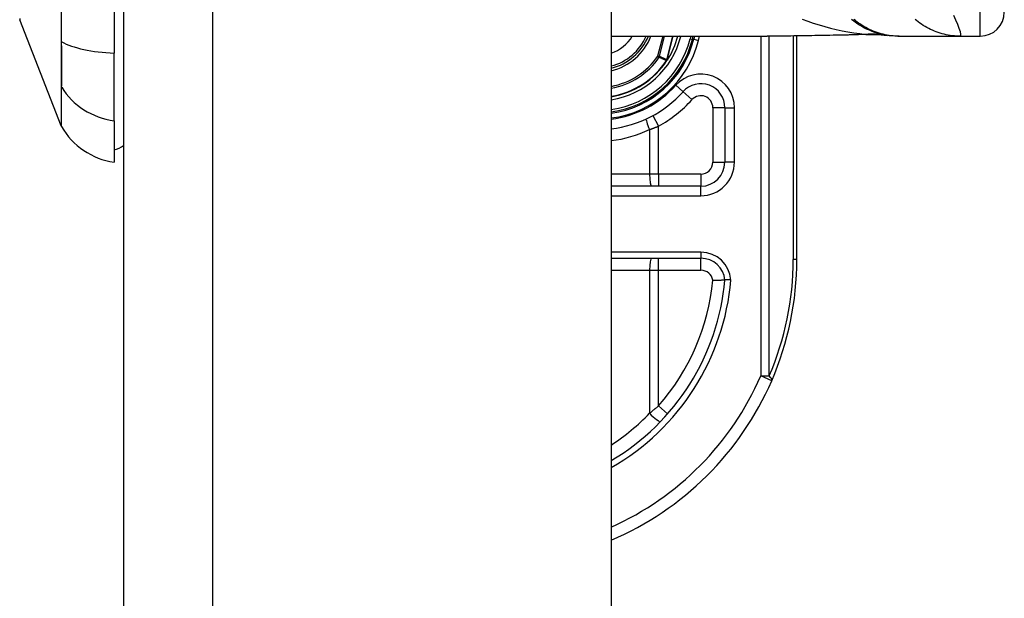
# Model space of a CAD drawing. Header units: inches. Extents: x 4.2 to 80.3, y 5.9 to 52.3.
# Tile 66 of 72: x 60.3 to 62.4, y 35 to 36.2. Entities that reach past the tile are written whole.
import ezdxf

# ---------------------------------------------------------------- set-up
doc = ezdxf.new("R2010")
doc.units = ezdxf.units.IN
doc.header["$LTSCALE"] = 5.125904
doc.header["$MEASUREMENT"] = 0
doc.layers.add('Visible Edges(ANSI)', color=7, linetype='Continuous', lineweight=25)
doc.layers.add('Visible Tangent Edges(ANSI)', color=7, linetype='Continuous', lineweight=25)

msp = doc.modelspace()

# ---------------------------------------------------------------- linework, layer by layer
at = {"layer": 'Visible Edges(ANSI)'}
for p, q in [((60.5495, 41.9697), (60.5495, 16.8693)), ((61.5787, 41.9697), (61.5787, 16.8693)), ((60.5293, 37.2197), (60.5293, 36.1603)), ((60.4175, 36.0071), (60.3305, 36.2309)), ((61.5787, 36.1962), (61.908, 36.1962)), ((61.75, 36.1893), (61.7517, 36.1962)), ((61.7543, 36.1962), (61.7527, 36.1896)), ((61.9704, 35.7251), (61.9704, 36.1966)), ((62.1835, 36.1962), (62.1866, 36.1962)), ((62.1866, 36.1962), (62.3158, 36.1962)), ((62.3158, 36.1962), (62.3577, 36.1962)), ((60.5293, 36.0178), (60.5293, 36.1603)), ((61.6969, 36.1456), (61.6961, 36.1446)), ((61.8185, 36.0453), (61.8185, 35.9303)), ((60.5293, 36.0178), (60.5293, 35.9303)), ((61.7678, 35.8796), (61.5787, 35.8796)), ((61.5787, 35.7277), (61.7681, 35.7277))]:
    msp.add_line(p, q, dxfattribs=at)
at = {"layer": 'Visible Edges(ANSI)', "flags": 128}
for points in [[(62.1835, 36.1962), (62.1775, 36.1963), (62.1715, 36.1966), (62.1655, 36.1972), (62.1594, 36.1981), (62.1533, 36.1992), (62.1473, 36.2006), (62.1413, 36.2022), (62.1353, 36.204), (62.1294, 36.2062), (62.1235, 36.2085), (62.1178, 36.2111), (62.1121, 36.214), (62.1066, 36.2171), (62.1012, 36.2204), (62.096, 36.2239), (62.091, 36.2276), (62.0861, 36.2315)], [(62.0605, 36.1981), (62.0217, 36.1974), (61.9833, 36.1968), (61.9453, 36.1964), (61.908, 36.1962)], [(62.1224, 36.1998), (62.0918, 36.1987), (62.0605, 36.1981)], [(62.1224, 36.1998), (62.1419, 36.1997), (62.1614, 36.1978)], [(61.697, 36.1457), (61.6969, 36.1456), (61.6969, 36.1456), (61.6968, 36.1456), (61.6968, 36.1455), (61.6967, 36.1455), (61.6967, 36.1454), (61.6966, 36.1454), (61.6966, 36.1454), (61.6965, 36.1453), (61.6965, 36.1453), (61.6964, 36.1453), (61.6963, 36.1452), (61.6963, 36.1452), (61.6962, 36.1452), (61.6962, 36.1451), (61.6961, 36.1451), (61.696, 36.1451), (61.696, 36.1451), (61.6959, 36.145), (61.6959, 36.145), (61.6958, 36.145), (61.6958, 36.145), (61.6957, 36.1449), (61.6956, 36.1449)], [(61.6972, 36.1459), (61.6972, 36.1459), (61.6972, 36.1459), (61.6971, 36.1459), (61.6971, 36.1459), (61.6971, 36.1459), (61.6971, 36.1459), (61.6971, 36.1458), (61.6971, 36.1458), (61.6971, 36.1458), (61.6971, 36.1458), (61.6971, 36.1458), (61.6971, 36.1458), (61.6971, 36.1458), (61.6971, 36.1458), (61.6971, 36.1458), (61.697, 36.1458), (61.697, 36.1458), (61.697, 36.1457), (61.697, 36.1457), (61.697, 36.1457), (61.697, 36.1457), (61.697, 36.1457), (61.697, 36.1457), (61.697, 36.1457)], [(61.793, 35.6813), (61.7947, 35.6814), (61.7963, 35.6815), (61.798, 35.6815), (61.7996, 35.6815), (61.8012, 35.6816), (61.8027, 35.6816), (61.8043, 35.6816), (61.8057, 35.6817), (61.8072, 35.6817), (61.8085, 35.6817), (61.8098, 35.6817), (61.811, 35.6817), (61.8122, 35.6818), (61.8132, 35.6818), (61.8142, 35.6818), (61.8151, 35.6818), (61.8159, 35.6818), (61.8165, 35.6818), (61.8171, 35.6818), (61.8176, 35.6818), (61.818, 35.6818), (61.8183, 35.6818), (61.8184, 35.6818), (61.8185, 35.6818)], [(61.8312, 35.6818), (61.8304, 35.6818), (61.8295, 35.6818), (61.8287, 35.6818), (61.8279, 35.6818), (61.8271, 35.6818), (61.8263, 35.6818), (61.8256, 35.6818), (61.8249, 35.6818), (61.8242, 35.6818), (61.8235, 35.6818), (61.8228, 35.6818), (61.8222, 35.6818), (61.8217, 35.6818), (61.8211, 35.6818), (61.8206, 35.6818), (61.8202, 35.6818), (61.8198, 35.6818), (61.8195, 35.6818), (61.8192, 35.6818), (61.8189, 35.6818), (61.8187, 35.6818), (61.8186, 35.6818), (61.8185, 35.6818), (61.8185, 35.6818)]]:
    msp.add_lwpolyline(points, dxfattribs=at)
at = {"layer": 'Visible Edges(ANSI)'}
for centre, radius, start, end in [((62.3577, 36.2468), 0.0506, 270, 0), ((60.3364, 36.2332), 0.00633, 180.2088, 201.2505), ((61.5511, 36.2397), 0.1145, 283.9794, 337.6397), ((61.5511, 36.2397), 0.2078, 277.6503, 346.0291), ((61.5511, 36.2397), 0.2052, 277.7468, 345.776), ((61.5511, 36.2397), 0.1736, 327.2981, 345.4721), ((61.5511, 36.2397), 0.1734, 279.1773, 326.7398), ((61.5511, 36.2397), 0.2406, 276.5969, 318.1031), ((61.7678, 36.0453), 0.0506, 0, 138.1031), ((60.4293, 36.0117), 0.0127, 201.2505, 209.7291), ((60.5503, 36.0808), 0.1519, 209.7291, 262.0587), ((60.5191, 36.0062), 0.0506, 281.537, 306.8699), ((61.7678, 35.9303), 0.0506, 270, 0), ((61.7681, 35.677), 0.0506, 5.3938, 90), ((61.3272, 35.7251), 0.6432, 336.5561, 0), ((61.3272, 35.7251), 0.4932, 300.6602, 354.9569), ((61.3272, 35.7251), 0.6432, 293.0167, 336.5561)]:
    msp.add_arc(centre, radius, start, end, dxfattribs=at)
at = {"layer": 'Visible Tangent Edges(ANSI)'}
for p, q in [((60.7374, 16.8693), (60.7374, 41.9697)), ((62.3577, 36.1962), (62.3577, 36.4494)), ((60.4174, 36.1857), (60.4174, 36.1852)), ((61.6873, 36.1962), (61.6766, 36.1541)), ((61.6805, 36.1531), (61.6914, 36.1962)), ((61.7086, 36.1962), (61.6959, 36.1463)), ((61.6961, 36.1462), (61.7088, 36.1962)), ((61.7253, 36.1956), (61.7229, 36.1962)), ((61.7253, 36.1956), (61.7254, 36.1962)), ((61.7465, 36.1962), (61.745, 36.1906)), ((61.745, 36.1906), (61.75, 36.1893)), ((61.7527, 36.1896), (61.7502, 36.1902)), ((61.7527, 36.1896), (61.7625, 36.1871)), ((61.7625, 36.1871), (61.7648, 36.1962)), ((61.8941, 36.1962), (61.8941, 35.4793)), ((61.912, 35.4793), (61.912, 36.1962)), ((61.963, 36.1965), (61.963, 35.7251)), ((61.6805, 36.1531), (61.6766, 36.1541)), ((61.6766, 36.1541), (61.6799, 36.1519)), ((61.6953, 36.1451), (61.6956, 36.1449)), ((61.6956, 36.1456), (61.6958, 36.1455)), ((61.6956, 36.1449), (61.6961, 36.1446)), ((61.6959, 36.1463), (61.6961, 36.1462)), ((60.4174, 36.0911), (60.4174, 36.0909)), ((61.7301, 36.0791), (61.7151, 36.0926)), ((61.7301, 36.0791), (61.749, 36.0622)), ((61.8185, 36.0453), (61.7932, 36.0453)), ((61.7932, 36.0453), (61.7932, 35.9303)), ((61.8185, 36.0453), (61.8388, 36.0453)), ((61.8388, 35.9303), (61.8388, 36.0453)), ((61.6665, 36.0286), (61.6786, 36.0064)), ((61.6594, 35.9991), (61.6594, 35.9049)), ((61.6786, 35.9049), (61.6786, 36.0064)), ((61.7932, 35.9303), (61.8185, 35.9303)), ((61.8388, 35.9303), (61.8185, 35.9303)), ((61.6594, 35.9049), (61.5787, 35.9049)), ((61.6786, 35.9049), (61.6594, 35.9049)), ((61.6786, 35.9049), (61.6786, 35.8796)), ((61.7678, 35.9049), (61.6786, 35.9049)), ((61.7678, 35.9049), (61.7678, 35.8796)), ((61.7678, 35.8594), (61.7678, 35.8796)), ((61.5787, 35.8594), (61.7678, 35.8594)), ((61.7681, 35.7403), (61.5787, 35.7403)), ((61.6786, 35.7024), (61.6786, 35.7277)), ((61.7681, 35.7403), (61.7681, 35.7277)), ((61.7681, 35.7024), (61.7681, 35.7277)), ((61.9704, 35.7251), (61.963, 35.7251)), ((61.5787, 35.7024), (61.6594, 35.7024)), ((61.6594, 35.7024), (61.6786, 35.7024)), ((61.6594, 35.7024), (61.6594, 35.4006)), ((61.6786, 35.7024), (61.7681, 35.7024)), ((61.6786, 35.4163), (61.6786, 35.7024)), ((61.8941, 35.4793), (61.912, 35.4793)), ((61.9173, 35.4692), (61.8941, 35.4793)), ((61.6786, 35.4163), (61.6977, 35.3996))]:
    msp.add_line(p, q, dxfattribs=at)
at = {"layer": 'Visible Tangent Edges(ANSI)', "flags": 128}
for points in [[(60.4186, 36.1843), (60.4186, 36.225), (60.4185, 36.2662)], [(60.4174, 36.2467), (60.4174, 36.2263), (60.4174, 36.206), (60.4174, 36.1857)], [(61.9816, 36.2318), (61.9933, 36.2275), (62.0052, 36.2235), (62.0172, 36.2198), (62.0293, 36.2163), (62.0414, 36.2132), (62.0537, 36.2103), (62.066, 36.2077), (62.0784, 36.2053), (62.0909, 36.2033), (62.1034, 36.2015), (62.1159, 36.1999)], [(62.1866, 36.1962), (62.1824, 36.1962), (62.1781, 36.1964), (62.1738, 36.1967), (62.1695, 36.1972), (62.1652, 36.1977), (62.1609, 36.1984), (62.1566, 36.1993), (62.1524, 36.2002), (62.1481, 36.2013), (62.1439, 36.2025), (62.1397, 36.2039), (62.1356, 36.2053), (62.1315, 36.2069), (62.1275, 36.2086), (62.1235, 36.2104), (62.1195, 36.2124), (62.1157, 36.2144), (62.1119, 36.2166), (62.1081, 36.2189), (62.1045, 36.2212), (62.1009, 36.2237), (62.0974, 36.2263), (62.094, 36.2289), (62.0907, 36.2316)], [(62.3158, 36.1962), (62.3116, 36.1962), (62.3073, 36.1964), (62.303, 36.1967), (62.2987, 36.1972), (62.2944, 36.1977), (62.2901, 36.1984), (62.2858, 36.1993), (62.2816, 36.2002), (62.2773, 36.2013), (62.2731, 36.2025), (62.2689, 36.2038), (62.2648, 36.2053), (62.2607, 36.2069), (62.2567, 36.2086), (62.2527, 36.2104), (62.2488, 36.2124), (62.2449, 36.2144), (62.2411, 36.2166), (62.2374, 36.2188), (62.2337, 36.2212), (62.2302, 36.2237), (62.2267, 36.2262), (62.2233, 36.2289), (62.22, 36.2316)], [(62.3158, 36.1962), (62.3169, 36.1972), (62.3168, 36.2004), (62.3156, 36.2056), (62.3134, 36.2124), (62.3102, 36.2205), (62.3062, 36.2297), (62.3016, 36.2395)], [(60.4174, 36.1852), (60.4174, 36.1798), (60.4174, 36.1745), (60.4174, 36.1693), (60.4174, 36.1641), (60.4174, 36.1591), (60.4174, 36.1542), (60.4174, 36.1494), (60.4174, 36.1447), (60.4174, 36.1402), (60.4174, 36.1357), (60.4174, 36.1315), (60.4174, 36.1273), (60.4174, 36.1234), (60.4174, 36.1195), (60.4174, 36.1159), (60.4174, 36.1124), (60.4174, 36.1091), (60.4174, 36.106), (60.4174, 36.103), (60.4174, 36.1002), (60.4174, 36.0977), (60.4174, 36.0953), (60.4174, 36.0931), (60.4174, 36.0911)], [(60.4186, 36.0885), (60.4186, 36.0904), (60.4187, 36.0926), (60.4187, 36.095), (60.4187, 36.0976), (60.4187, 36.1004), (60.4187, 36.1034), (60.4187, 36.1065), (60.4187, 36.1099), (60.4187, 36.1134), (60.4187, 36.1172), (60.4187, 36.121), (60.4187, 36.1251), (60.4187, 36.1293), (60.4187, 36.1337), (60.4187, 36.1382), (60.4187, 36.1429), (60.4187, 36.1477), (60.4187, 36.1526), (60.4187, 36.1576), (60.4187, 36.1628), (60.4187, 36.168), (60.4187, 36.1733), (60.4186, 36.1788), (60.4186, 36.1843)], [(62.0598, 36.1983), (62.0533, 36.1982), (62.0468, 36.198), (62.0404, 36.1979), (62.0339, 36.1978), (62.0275, 36.1977), (62.0211, 36.1976), (62.0147, 36.1975), (62.0083, 36.1974), (62.0019, 36.1972), (61.9955, 36.1971), (61.9892, 36.197), (61.9828, 36.1969), (61.9765, 36.1968), (61.9702, 36.1967), (61.9639, 36.1966), (61.9576, 36.1965), (61.9514, 36.1965), (61.9451, 36.1964), (61.9389, 36.1963), (61.9327, 36.1963), (61.9265, 36.1962), (61.9203, 36.1962), (61.9141, 36.1962), (61.908, 36.1962)], [(62.1159, 36.1999), (62.1136, 36.1998), (62.1113, 36.1997), (62.109, 36.1996), (62.1067, 36.1995), (62.1044, 36.1994), (62.1021, 36.1994), (62.0998, 36.1993), (62.0975, 36.1992), (62.0951, 36.1991), (62.0928, 36.199), (62.0905, 36.199), (62.0881, 36.1989), (62.0858, 36.1988), (62.0834, 36.1988), (62.0811, 36.1987), (62.0787, 36.1986), (62.0764, 36.1986), (62.074, 36.1985), (62.0716, 36.1985), (62.0693, 36.1984), (62.0669, 36.1984), (62.0645, 36.1983), (62.0621, 36.1983), (62.0598, 36.1983)], [(62.0605, 36.1981), (62.0605, 36.1981), (62.0605, 36.1981), (62.0604, 36.1981), (62.0604, 36.1981), (62.0604, 36.1981), (62.0603, 36.1981), (62.0603, 36.1981), (62.0603, 36.1981), (62.0602, 36.1981), (62.0602, 36.1981), (62.0602, 36.1981), (62.0601, 36.1981), (62.0601, 36.1981), (62.0601, 36.1981), (62.06, 36.1981), (62.06, 36.1981), (62.06, 36.1982), (62.06, 36.1982), (62.0599, 36.1982), (62.0599, 36.1982), (62.0599, 36.1982), (62.0598, 36.1982), (62.0598, 36.1982), (62.0598, 36.1983)], [(62.1159, 36.1999), (62.1161, 36.1999), (62.1163, 36.1999), (62.1166, 36.1999), (62.1168, 36.1999), (62.117, 36.1999), (62.1172, 36.1999), (62.1174, 36.1999), (62.1175, 36.1999), (62.1177, 36.1999), (62.1179, 36.1999), (62.1181, 36.1999), (62.1182, 36.1999), (62.1184, 36.1999), (62.1186, 36.1999), (62.1187, 36.1999), (62.1188, 36.1998), (62.119, 36.1998), (62.1191, 36.1998), (62.1192, 36.1998), (62.1193, 36.1998), (62.1194, 36.1998), (62.1195, 36.1998), (62.1196, 36.1998), (62.1197, 36.1998)], [(62.1197, 36.1998), (62.1198, 36.1998), (62.1199, 36.1998), (62.1201, 36.1998), (62.1202, 36.1998), (62.1203, 36.1998), (62.1204, 36.1998), (62.1205, 36.1998), (62.1206, 36.1998), (62.1207, 36.1998), (62.1208, 36.1998), (62.1209, 36.1998), (62.1211, 36.1998), (62.1212, 36.1998), (62.1213, 36.1998), (62.1214, 36.1998), (62.1215, 36.1998), (62.1216, 36.1998), (62.1217, 36.1998), (62.1218, 36.1998), (62.122, 36.1998), (62.1221, 36.1998), (62.1222, 36.1998), (62.1223, 36.1998), (62.1224, 36.1998)], [(61.6799, 36.1519), (61.6806, 36.1516), (61.6812, 36.1513), (61.6818, 36.151), (61.6825, 36.1507), (61.6831, 36.1505), (61.6838, 36.1502), (61.6844, 36.1499), (61.685, 36.1496), (61.6857, 36.1493), (61.6863, 36.149), (61.687, 36.1488), (61.6876, 36.1485), (61.6883, 36.1482), (61.6889, 36.1479), (61.6895, 36.1476), (61.6902, 36.1474), (61.6908, 36.1471), (61.6915, 36.1468), (61.6921, 36.1465), (61.6927, 36.1462), (61.6934, 36.146), (61.694, 36.1457), (61.6947, 36.1454), (61.6953, 36.1451)], [(61.6959, 36.1463), (61.6953, 36.1466), (61.6946, 36.1469), (61.694, 36.1471), (61.6933, 36.1474), (61.6927, 36.1477), (61.692, 36.148), (61.6914, 36.1483), (61.6908, 36.1486), (61.6901, 36.1488), (61.6895, 36.1491), (61.6888, 36.1494), (61.6882, 36.1497), (61.6875, 36.15), (61.6869, 36.1503), (61.6863, 36.1506), (61.6856, 36.1508), (61.685, 36.1511), (61.6843, 36.1514), (61.6837, 36.1517), (61.6831, 36.152), (61.6824, 36.1523), (61.6818, 36.1526), (61.6811, 36.1529), (61.6805, 36.1531)], [(61.6956, 36.1456), (61.6956, 36.1455), (61.6956, 36.1455), (61.6956, 36.1455), (61.6956, 36.1455), (61.6956, 36.1455), (61.6956, 36.1455), (61.6955, 36.1454), (61.6955, 36.1454), (61.6955, 36.1454), (61.6955, 36.1454), (61.6955, 36.1454), (61.6955, 36.1453), (61.6955, 36.1453), (61.6954, 36.1453), (61.6954, 36.1453), (61.6954, 36.1453), (61.6954, 36.1453), (61.6954, 36.1452), (61.6954, 36.1452), (61.6954, 36.1452), (61.6953, 36.1452), (61.6953, 36.1452), (61.6953, 36.1451), (61.6953, 36.1451)], [(61.6959, 36.1463), (61.6959, 36.1463), (61.6959, 36.1462), (61.6959, 36.1462), (61.6959, 36.1462), (61.6959, 36.1461), (61.6959, 36.1461), (61.6958, 36.1461), (61.6958, 36.146), (61.6958, 36.146), (61.6958, 36.146), (61.6958, 36.1459), (61.6958, 36.1459), (61.6958, 36.1459), (61.6958, 36.1459), (61.6958, 36.1458), (61.6958, 36.1458), (61.6957, 36.1458), (61.6957, 36.1457), (61.6957, 36.1457), (61.6957, 36.1457), (61.6957, 36.1456), (61.6957, 36.1456), (61.6957, 36.1456), (61.6956, 36.1456)], [(61.6956, 36.1456), (61.6956, 36.1455), (61.6956, 36.1455), (61.6956, 36.1455), (61.6956, 36.1455), (61.6956, 36.1454), (61.6956, 36.1454), (61.6956, 36.1454), (61.6956, 36.1453), (61.6956, 36.1453), (61.6956, 36.1453), (61.6956, 36.1453), (61.6956, 36.1452), (61.6956, 36.1452), (61.6956, 36.1452), (61.6956, 36.1451), (61.6956, 36.1451), (61.6956, 36.1451), (61.6956, 36.1451), (61.6956, 36.145), (61.6956, 36.145), (61.6956, 36.145), (61.6956, 36.145), (61.6956, 36.1449), (61.6956, 36.1449)], [(61.6956, 36.1449), (61.6956, 36.1449), (61.6957, 36.1449), (61.6957, 36.145), (61.6957, 36.145), (61.6957, 36.145), (61.6957, 36.145), (61.6957, 36.1451), (61.6957, 36.1451), (61.6957, 36.1451), (61.6957, 36.1451), (61.6957, 36.1452), (61.6957, 36.1452), (61.6957, 36.1452), (61.6957, 36.1452), (61.6957, 36.1453), (61.6957, 36.1453), (61.6958, 36.1453), (61.6958, 36.1453), (61.6958, 36.1454), (61.6958, 36.1454), (61.6958, 36.1454), (61.6958, 36.1454), (61.6958, 36.1455), (61.6958, 36.1455)], [(61.6958, 36.1455), (61.6958, 36.1455), (61.6959, 36.1455), (61.6959, 36.1456), (61.6959, 36.1456), (61.6959, 36.1456), (61.6959, 36.1457), (61.6959, 36.1457), (61.6959, 36.1457), (61.6959, 36.1458), (61.696, 36.1458), (61.696, 36.1458), (61.696, 36.1459), (61.696, 36.1459), (61.696, 36.1459), (61.696, 36.1459), (61.696, 36.146), (61.696, 36.146), (61.696, 36.146), (61.6961, 36.1461), (61.6961, 36.1461), (61.6961, 36.1461), (61.6961, 36.1462), (61.6961, 36.1462), (61.6961, 36.1462)], [(60.4174, 36.0909), (60.4174, 36.0842), (60.4174, 36.0777), (60.4174, 36.0715), (60.4174, 36.0655), (60.4174, 36.0599), (60.4174, 36.0545), (60.4175, 36.0494), (60.4175, 36.0446), (60.4175, 36.0401), (60.4175, 36.0359), (60.4175, 36.0319), (60.4175, 36.0283), (60.4175, 36.0249), (60.4175, 36.0218), (60.4175, 36.019), (60.4175, 36.0165), (60.4175, 36.0143), (60.4175, 36.0124), (60.4175, 36.0108), (60.4175, 36.0095), (60.4175, 36.0084), (60.4175, 36.0077), (60.4175, 36.0072), (60.4175, 36.0071)], [(60.4183, 36.0054), (60.4183, 36.0056), (60.4183, 36.006), (60.4183, 36.0067), (60.4183, 36.0077), (60.4183, 36.009), (60.4183, 36.0106), (60.4184, 36.0125), (60.4184, 36.0147), (60.4184, 36.0172), (60.4184, 36.0199), (60.4184, 36.023), (60.4184, 36.0263), (60.4184, 36.0299), (60.4184, 36.0338), (60.4185, 36.038), (60.4185, 36.0425), (60.4185, 36.0473), (60.4185, 36.0523), (60.4185, 36.0576), (60.4185, 36.0632), (60.4186, 36.0691), (60.4186, 36.0753), (60.4186, 36.0818), (60.4186, 36.0885)], [(61.6594, 35.9991), (61.6602, 35.9994), (61.661, 35.9997), (61.6618, 36), (61.6626, 36.0003), (61.6634, 36.0005), (61.6642, 36.0008), (61.6651, 36.0011), (61.6659, 36.0014), (61.6667, 36.0017), (61.6675, 36.002), (61.6683, 36.0023), (61.6691, 36.0026), (61.6699, 36.003), (61.6707, 36.0033), (61.6715, 36.0036), (61.6723, 36.0039), (61.6731, 36.0042), (61.6739, 36.0045), (61.6747, 36.0048), (61.6755, 36.0051), (61.6763, 36.0055), (61.6771, 36.0058), (61.6779, 36.0061), (61.6786, 36.0064)], [(61.6786, 35.4163), (61.6779, 35.4156), (61.6771, 35.4149), (61.6763, 35.4143), (61.6755, 35.4136), (61.6747, 35.413), (61.6739, 35.4123), (61.6731, 35.4116), (61.6723, 35.411), (61.6715, 35.4103), (61.6707, 35.4097), (61.6699, 35.409), (61.6691, 35.4083), (61.6683, 35.4077), (61.6675, 35.407), (61.6667, 35.4064), (61.6659, 35.4057), (61.6651, 35.4051), (61.6643, 35.4044), (61.6635, 35.4038), (61.6627, 35.4032), (61.6619, 35.4025), (61.661, 35.4019), (61.6602, 35.4012), (61.6594, 35.4006)]]:
    msp.add_lwpolyline(points, dxfattribs=at)
at = {"layer": 'Visible Tangent Edges(ANSI)'}
for centre, radius, start, end in [((61.5511, 36.2397), 0.0842, 289.1659, 328.8678), ((61.5511, 36.2397), 0.11, 284.5694, 336.6625), ((61.5511, 36.2397), 0.1196, 283.3759, 338.6346), ((61.5511, 36.2397), 0.1797, 278.8534, 345.776), ((61.5511, 36.2397), 0.2001, 277.9441, 345.776), ((61.5511, 36.2397), 0.2179, 277.2927, 346.0291), ((61.5511, 36.2397), 0.152, 280.4852, 325.7195), ((61.5511, 36.2397), 0.156, 280.2152, 325.7195), ((61.5511, 36.2397), 0.1725, 279.2258, 326.7398), ((61.7678, 36.0453), 0.0709, 0, 138.1031), ((61.5511, 36.2397), 0.2203, 277.2066, 318.1031), ((61.5511, 36.2397), 0.2659, 298.671, 318.1031), ((61.7678, 36.0453), 0.0253, 0, 138.1031), ((61.5463, 36.2397), 0.2659, 277.0086, 295.1856), ((61.7678, 35.9303), 0.0709, 270, 0), ((61.7678, 35.9303), 0.0253, 270, 0), ((61.7681, 35.677), 0.0633, 4.296, 90), ((61.3451, 35.7251), 0.6179, 336.5561, 0), ((61.7681, 35.677), 0.0253, 9.8056, 90), ((61.3272, 35.7251), 0.5059, 299.8137, 355.0813), ((61.3272, 35.7251), 0.4679, 318.6896, 354.628), ((61.3272, 35.7251), 0.6179, 294.0181, 336.5561), ((61.3224, 35.7251), 0.4679, 303.2176, 316.0814)]:
    msp.add_arc(centre, radius, start, end, dxfattribs=at)
for centre, major_axis, ratio, start_param, end_param in [((60.4296, 36.1863), (-0.0127, 0), 0.317047, 0.281217, 0.521863), ((60.5503, 36.2087), (-0.1519, 0), 0.321806, 0.522838, 1.432195), ((62.1159, 35.9486), (0.0423, 0.2497), 0.802573, 0, 0.207855), ((62.1245, 35.9473), (0.0369, 0.2505), 0.91694, 0, 0.179726), ((61.6766, 36.1541), (0.00208, 0.00462), 0.779727, 4.57537, 4.849408), ((60.4296, 36.0945), (-0.0127, 0.0001), 0.948405, 0.290838, 0.531485), ((60.5503, 36.1603), (-0.1519, 0), 0.946806, 0.522838, 1.432195), ((61.6642, 35.9991), (-0.0108, 0.0229), 0.172316, 0, 1.48994), ((61.6642, 35.9049), (0, -0.0253), 0.189796, 4.712389, 6.283185), ((61.6642, 35.7024), (0, 0.0253), 0.189796, 0, 1.570796), ((61.8941, 35.4793), (0.0232, -0.0101), 0.369668, 0, 0.864875), ((61.6642, 35.4006), (0.0182, -0.0176), 0.132897, 4.575244, 6.283185)]:
    msp.add_ellipse(centre, major_axis=major_axis, ratio=ratio, start_param=start_param, end_param=end_param, dxfattribs=at)

doc.saveas('drawing.dxf')
